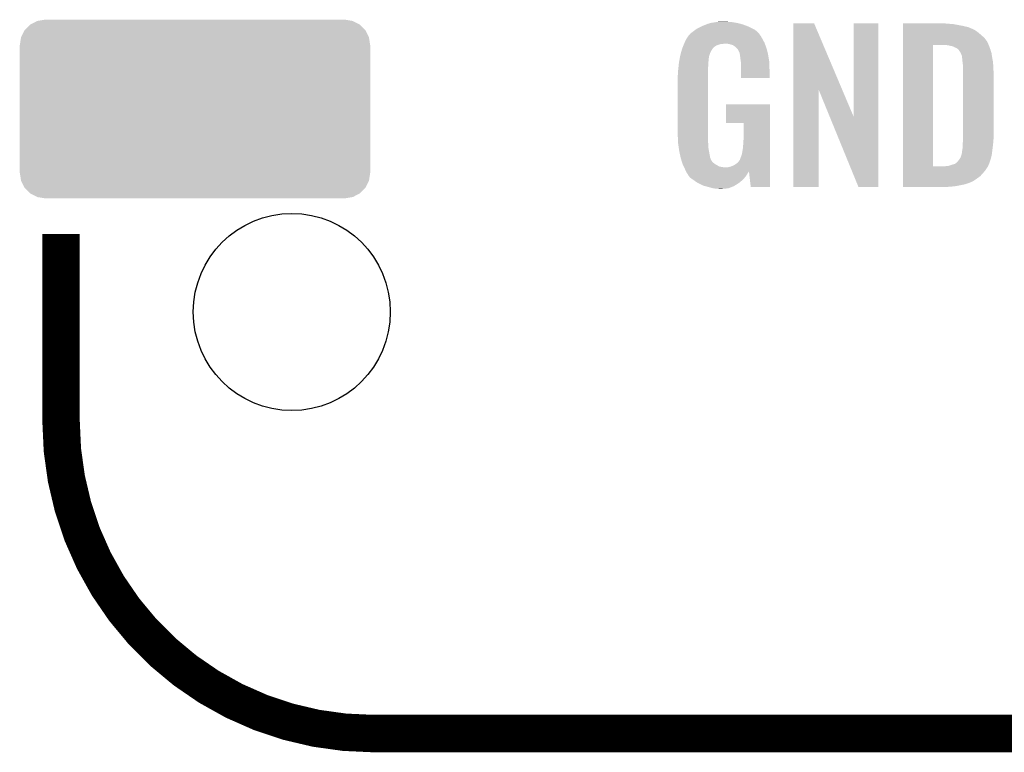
# Model space of a CAD drawing. Extents: x -9 to 122, y -9 to 65.
# Tile 39 of 256: x 27.44 to 35.45, y 5.89 to 11.84. Entities that reach past the tile are written whole.
import ezdxf

# ---------------------------------------------------------------- set-up
doc = ezdxf.new("R2010")
doc.units = 0
doc.layers.get('0').update_dxf_attribs({"linetype": 'CONTINUOUS'})
doc.layers.add('CLICKER_4_FOR_R7FA4M2A_V100_GTO', color=12, linetype='CONTINUOUS')
doc.layers.add('CLICKER_4_FOR_R7FA4M2A_V100_GTS', color=13, linetype='CONTINUOUS')

# ---------------------------------------------------------------- blocks, each defined once
blk = doc.blocks.new('CUSTOM_173')
for points in [[(-1.28082, 0.716482), (-1.22047, 0.72644), (1.282432, 0.716482), (1.22047, 0.72644)], [(-1.386548, 0.64038), (-1.385174, 0.641776), (1.386252, 0.64038), (1.385538, 0.641776)], [(-1.385174, 0.641776), (-1.341302, 0.68629), (1.385538, 0.641776), (1.34093, 0.68629)], [(-1.341302, 0.68629), (-1.339342, 0.687306), (1.34093, 0.68629), (1.33991, 0.687306)], [(-1.339342, 0.687306), (-1.284068, 0.715946), (1.33991, 0.687306), (1.283488, 0.715946)], [(-1.284068, 0.715946), (-1.28082, 0.716482), (1.283488, 0.715946), (1.282432, 0.716482)], [(-1.42494, 0.5207), (-1.415368, 0.582722), (1.42494, 0.5207), (1.415102, 0.582722)], [(-1.415368, 0.582722), (-1.41455, 0.584362), (1.415102, 0.582722), (1.41484, 0.584362)], [(-1.41455, 0.584362), (-1.386548, 0.64038), (1.41484, 0.584362), (1.386252, 0.64038)], [(-1.42621, -0.51943), (-1.42621, 0.51943), (1.42621, -0.51943), (1.42621, 0.51943)], [(-1.424936, 0.51943), (-1.42494, 0.5207), (1.424936, 0.51943), (1.42494, 0.5207)], [(-1.42494, -0.5207), (-1.424936, -0.51943), (1.42494, -0.5207), (1.424936, -0.51943)], [(-1.4151, -0.582722), (-1.42494, -0.5207), (1.415368, -0.582722), (1.42494, -0.5207)], [(-1.41484, -0.584362), (-1.4151, -0.582722), (1.414548, -0.584362), (1.415368, -0.582722)], [(-1.38625, -0.64038), (-1.41484, -0.584362), (1.386548, -0.64038), (1.414548, -0.584362)], [(-1.385538, -0.641776), (-1.38625, -0.64038), (1.385172, -0.641776), (1.386548, -0.64038)], [(-1.340928, -0.68629), (-1.385538, -0.641776), (1.341302, -0.68629), (1.385172, -0.641776)], [(-1.33991, -0.687306), (-1.340928, -0.68629), (1.33934, -0.687306), (1.341302, -0.68629)], [(-1.283486, -0.715946), (-1.33991, -0.687306), (1.284068, -0.715946), (1.33934, -0.687306)], [(-1.282432, -0.716482), (-1.283486, -0.715946), (1.280818, -0.716482), (1.284068, -0.715946)], [(-1.22047, -0.72644), (-1.282432, -0.716482), (1.22047, -0.72644), (1.280818, -0.716482)]]:
    blk.add_solid(points)
blk = doc.blocks.new('ROUND_37')
blk.add_circle((0, 0), 0.8014)

msp = doc.modelspace()

# ---------------------------------------------------------------- linework, layer by layer
at = {"layer": 'CLICKER_4_FOR_R7FA4M2A_V100_GTO', "const_width": 0.3048}
for points in [[(27.7749, 8.57758), (27.7749, 10.10158)], [(30.3149, 6.03758), (53.1749, 6.03758)]]:
    msp.add_lwpolyline(points, dxfattribs=at)
msp.add_lwpolyline([(27.7749, 8.57758, 0.4142136), (30.3149, 6.03758)], format="xyb", dxfattribs=at)
at = {"layer": 'CLICKER_4_FOR_R7FA4M2A_V100_GTO'}
for points in [[(32.946342, 11.77036), (32.97682, 11.7856), (33.40354, 11.77036), (33.37306, 11.7856)], [(32.97682, 11.7856), (32.98698, 11.79068), (33.37306, 11.7856), (33.359998, 11.79068)], [(32.98698, 11.79068), (33.018726, 11.80338), (33.359998, 11.79068), (33.32734, 11.80338)], [(33.018726, 11.80338), (33.03778, 11.811002), (33.32734, 11.80338), (33.299902, 11.811002)], [(33.03778, 11.811002), (33.056404, 11.81608), (33.299902, 11.811002), (33.28162, 11.81608)], [(33.056404, 11.81608), (33.06572, 11.81862), (33.28162, 11.81608), (33.267228, 11.81862)], [(33.06572, 11.81862), (33.09874, 11.8237), (33.267228, 11.81862), (33.23844, 11.8237)], [(33.09874, 11.8237), (33.11652, 11.82624), (33.23844, 11.8237), (33.22066, 11.82624)], [(33.11652, 11.82624), (33.134302, 11.82878), (33.202882, 11.82624), (33.190182, 11.82878)], [(33.731212, 11.277488), (33.73122, 11.813526), (34.128342, 11.277488), (33.901384, 11.813526)], [(33.73122, 11.813526), (33.731222, 11.81354), (33.901384, 11.813526), (33.731222, 11.81354)], [(34.22396, 11.051648), (34.22398, 11.813518), (34.424606, 11.051648), (34.42462, 11.813518)], [(34.22398, 11.813518), (34.223982, 11.81354), (34.42462, 11.813518), (34.223982, 11.81354)], [(34.6253, 11.811), (34.625302, 11.81354), (34.99612, 11.811), (34.96564, 11.81354)], [(34.6253, 11.80846), (34.6253, 11.811), (35.031682, 11.80846), (34.99612, 11.811)], [(34.6253, 11.79322), (34.6253, 11.80846), (35.11296, 11.79322), (35.031682, 11.80846)], [(34.6253, 11.783058), (34.6253, 11.79322), (35.156142, 11.783058), (35.11296, 11.79322)], [(34.6253, 11.76782), (34.6253, 11.783058), (35.1917, 11.76782), (35.156142, 11.783058)], [(32.862522, 11.689082), (32.877756, 11.711938), (33.47974, 11.689082), (33.467042, 11.711938)], [(32.877756, 11.711938), (32.87776, 11.711944), (33.467042, 11.711938), (33.467038, 11.711944)], [(32.87776, 11.711944), (32.877774, 11.714486), (33.467038, 11.711944), (33.465004, 11.714486)], [(32.877774, 11.714486), (32.882842, 11.717024), (33.465004, 11.714486), (33.462974, 11.717024)], [(32.882842, 11.717024), (32.888934, 11.72464), (33.462974, 11.717024), (33.45688, 11.72464)], [(32.888934, 11.72464), (32.892996, 11.729716), (33.45688, 11.72464), (33.454342, 11.729716)], [(32.892996, 11.729716), (32.893002, 11.729722), (33.454342, 11.729716), (33.454338, 11.729722)], [(32.893002, 11.729722), (32.91586, 11.7475), (33.454338, 11.729722), (33.436562, 11.7475)], [(32.91586, 11.7475), (32.915862, 11.747502), (33.436562, 11.7475), (33.43656, 11.747502)], [(32.915862, 11.747502), (32.93618, 11.76274), (33.43656, 11.747502), (33.41878, 11.76274)], [(32.93618, 11.76274), (32.946342, 11.77036), (33.41878, 11.76274), (33.40354, 11.77036)], [(34.6253, 11.760198), (34.6253, 11.76782), (35.206942, 11.760198), (35.1917, 11.76782)], [(34.6253, 11.75004), (34.6253, 11.760198), (35.22218, 11.75004), (35.206942, 11.760198)], [(34.6253, 11.7348), (34.6253, 11.75004), (35.2425, 11.7348), (35.22218, 11.75004)], [(34.6253, 11.71702), (34.6253, 11.7348), (35.26282, 11.71702), (35.2425, 11.7348)], [(34.6253, 11.694158), (34.6253, 11.71702), (35.288222, 11.694158), (35.26282, 11.71702)], [(32.829036, 11.61288), (32.831114, 11.61796), (33.07842, 11.61288), (33.0835, 11.61796)], [(32.831114, 11.61796), (32.835272, 11.62812), (33.0835, 11.61796), (33.0962, 11.62812)], [(32.835272, 11.62812), (32.838388, 11.63574), (33.0962, 11.62812), (33.108898, 11.63574)], [(32.838388, 11.63574), (32.842546, 11.6459), (33.108898, 11.63574), (33.141918, 11.6459)], [(32.842546, 11.6459), (32.843584, 11.64844), (33.154618, 11.6459), (33.164778, 11.64844)], [(32.843584, 11.64844), (32.846702, 11.65606), (33.500378, 11.64844), (33.49752, 11.65606)], [(32.846702, 11.65606), (32.84982, 11.66368), (33.49752, 11.65606), (33.493418, 11.66368)], [(32.84982, 11.66368), (32.86252, 11.68908), (33.493418, 11.66368), (33.47974, 11.68908)], [(32.86252, 11.68908), (32.862522, 11.689082), (33.47974, 11.68908), (33.47974, 11.689082)], [(33.2105, 11.6459), (33.195258, 11.64844), (33.50133, 11.6459), (33.500378, 11.64844)], [(33.22574, 11.640822), (33.2105, 11.6459), (33.503236, 11.640822), (33.50133, 11.6459)], [(33.238438, 11.638282), (33.22574, 11.640822), (33.504188, 11.638282), (33.503236, 11.640822)], [(33.253678, 11.628122), (33.238438, 11.638282), (33.507998, 11.628122), (33.504188, 11.638282)], [(33.258756, 11.625582), (33.253678, 11.628122), (33.50895, 11.625582), (33.507998, 11.628122)], [(33.268918, 11.61542), (33.258756, 11.625582), (33.51276, 11.61542), (33.50895, 11.625582)], [(33.279078, 11.60526), (33.268918, 11.61542), (33.515434, 11.60526), (33.51276, 11.61542)], [(34.625282, 10.650242), (34.625298, 11.63828), (34.86912, 10.650242), (34.869142, 11.63828)], [(34.625298, 11.666218), (34.6253, 11.694158), (35.30854, 11.666218), (35.288222, 11.694158)], [(34.625298, 11.63828), (34.625298, 11.666218), (35.321436, 11.63828), (35.30854, 11.666218)], [(34.993582, 11.63574), (34.96818, 11.63828), (35.322608, 11.63574), (35.321436, 11.63828)], [(35.002472, 11.6332), (34.993582, 11.63574), (35.32378, 11.6332), (35.322608, 11.63574)], [(35.01136, 11.63066), (35.002472, 11.6332), (35.325052, 11.63066), (35.32378, 11.6332)], [(35.026602, 11.628118), (35.01136, 11.63066), (35.326322, 11.628118), (35.325052, 11.63066)], [(35.039302, 11.623038), (35.026602, 11.628118), (35.327592, 11.623038), (35.326322, 11.628118)], [(35.046922, 11.61796), (35.039302, 11.623038), (35.328862, 11.61796), (35.327592, 11.623038)], [(35.046928, 11.617958), (35.046922, 11.61796), (35.328862, 11.617958), (35.328862, 11.61796)], [(35.052004, 11.61542), (35.046928, 11.617958), (35.329814, 11.61542), (35.328862, 11.617958)], [(35.054544, 11.615418), (35.052004, 11.61542), (35.329816, 11.615418), (35.329814, 11.61542)], [(35.067242, 11.607798), (35.054544, 11.615418), (35.332672, 11.607798), (35.329816, 11.615418)], [(32.8071, 11.526518), (32.808948, 11.536678), (33.04286, 11.526518), (33.0454, 11.536678)], [(32.808948, 11.536678), (32.810332, 11.544296), (33.0454, 11.536678), (33.0454, 11.544296)], [(32.810332, 11.544296), (32.81172, 11.55192), (33.0454, 11.544296), (33.04794, 11.55192)], [(32.81172, 11.55192), (32.817952, 11.574778), (33.04794, 11.55192), (33.05556, 11.574778)], [(32.817952, 11.574778), (32.824188, 11.597642), (33.05556, 11.574778), (33.068262, 11.597642)], [(32.824188, 11.597642), (32.82696, 11.607802), (33.068262, 11.597642), (33.075034, 11.607802)], [(32.82696, 11.607802), (32.829036, 11.61288), (33.075034, 11.607802), (33.07842, 11.61288)], [(33.294318, 11.574784), (33.279078, 11.60526), (33.523456, 11.574784), (33.515434, 11.60526)], [(33.29432, 11.567164), (33.294318, 11.574784), (33.52546, 11.567164), (33.523456, 11.574784)], [(33.294322, 11.567162), (33.29432, 11.567164), (33.52546, 11.567162), (33.52546, 11.567164)], [(33.296858, 11.562084), (33.294322, 11.567162), (33.526308, 11.562084), (33.52546, 11.567162)], [(33.29686, 11.559542), (33.296858, 11.562084), (33.52673, 11.559542), (33.526308, 11.562084)], [(33.2994, 11.5443), (33.29686, 11.559542), (33.529272, 11.5443), (33.52673, 11.559542)], [(33.30194, 11.52398), (33.2994, 11.5443), (33.532658, 11.52398), (33.529272, 11.5443)], [(35.077398, 11.597642), (35.067242, 11.607798), (35.33648, 11.597642), (35.332672, 11.607798)], [(35.0774, 11.59764), (35.077398, 11.597642), (35.336482, 11.59764), (35.33648, 11.597642)], [(35.09264, 11.574778), (35.0774, 11.59764), (35.34334, 11.574778), (35.336482, 11.59764)], [(35.09391, 11.57224), (35.09264, 11.574778), (35.3441, 11.57224), (35.34334, 11.574778)], [(35.09772, 11.564618), (35.09391, 11.57224), (35.345274, 11.564618), (35.3441, 11.57224)], [(35.10026, 11.557), (35.09772, 11.564618), (35.346446, 11.557), (35.345274, 11.564618)], [(35.1028, 11.551916), (35.10026, 11.557), (35.347228, 11.551916), (35.346446, 11.557)], [(35.1028, 11.54938), (35.1028, 11.551916), (35.347618, 11.54938), (35.347228, 11.551916)], [(35.104252, 11.53922), (35.1028, 11.54938), (35.34918, 11.53922), (35.347618, 11.54938)], [(35.10534, 11.5316), (35.104252, 11.53922), (35.350526, 11.5316), (35.34918, 11.53922)], [(32.796986, 11.450318), (32.799274, 11.47318), (33.03778, 11.450318), (33.04032, 11.47318)], [(32.799274, 11.47318), (32.801304, 11.493498), (33.04032, 11.47318), (33.04032, 11.493498)], [(32.801304, 11.493498), (32.80156, 11.49604), (33.04032, 11.493498), (33.040682, 11.49604)], [(32.80156, 11.49604), (32.80433, 11.51128), (33.040682, 11.49604), (33.04286, 11.51128)], [(32.80433, 11.51128), (32.8071, 11.526518), (33.04286, 11.51128), (33.04286, 11.526518)], [(33.304312, 11.506198), (33.30194, 11.52398), (33.53562, 11.506198), (33.532658, 11.52398)], [(33.30702, 11.48588), (33.304312, 11.506198), (33.536402, 11.48588), (33.53562, 11.506198)], [(33.30702, 11.44016), (33.30702, 11.48588), (33.53816, 11.44016), (33.536402, 11.48588)], [(35.10788, 11.5062), (35.10534, 11.5316), (35.355008, 11.5062), (35.350526, 11.5316)], [(35.109076, 11.49604), (35.10788, 11.5062), (35.3568, 11.49604), (35.355008, 11.5062)], [(35.11296, 11.463018), (35.109076, 11.49604), (35.358636, 11.463018), (35.3568, 11.49604)], [(35.11296, 11.45032), (35.11296, 11.463018), (35.35934, 11.45032), (35.358636, 11.463018)], [(32.7914, 11.389362), (32.79394, 11.404602), (33.03778, 11.389362), (33.03778, 11.404602)], [(32.7914, 10.91946), (32.7914, 11.389362), (33.03778, 10.91946), (33.03778, 11.389362)], [(32.79394, 11.42492), (32.79648, 11.44524), (33.03778, 11.42492), (33.03778, 11.44524)], [(32.79394, 11.404602), (32.79394, 11.42492), (33.03778, 11.404602), (33.03778, 11.42492)], [(32.79648, 11.44524), (32.796986, 11.450318), (33.03778, 11.44524), (33.03778, 11.450318)], [(33.30702, 11.369062), (33.30702, 11.44016), (33.538138, 11.369062), (33.53816, 11.44016)], [(35.11296, 11.39952), (35.11296, 11.45032), (35.36188, 11.39952), (35.35934, 11.45032)], [(35.11296, 10.88898), (35.11296, 11.39952), (35.36188, 10.88898), (35.36188, 11.39952)], [(33.538138, 11.36904), (33.30702, 11.369062), (33.538138, 11.36904), (33.538138, 11.369062)], [(33.7312, 10.482602), (33.731212, 11.277488), (33.936918, 10.482602), (33.93694, 11.277488)], [(34.02931, 11.051648), (33.93694, 11.277488), (34.22396, 11.051648), (34.128342, 11.277488)], [(33.1851, 11.003302), (33.18512, 11.155658), (33.543234, 11.003302), (33.54324, 11.155658)], [(33.18512, 11.155658), (33.185122, 11.15568), (33.54324, 11.155658), (33.185122, 11.15568)], [(33.327318, 11.00328), (33.1851, 11.003302), (33.543234, 11.00328), (33.543234, 11.003302)], [(33.32734, 10.878818), (33.327318, 11.00328), (33.54323, 10.878818), (33.543234, 11.00328)], [(34.262056, 10.482594), (34.02931, 11.051648), (34.424598, 10.482594), (34.424606, 11.051648)], [(32.793688, 10.85088), (32.7914, 10.91946), (33.03778, 10.85088), (33.03778, 10.91946)], [(32.79394, 10.843262), (32.793688, 10.85088), (33.038734, 10.843262), (33.03778, 10.85088)], [(32.795756, 10.830558), (32.79394, 10.843262), (33.04032, 10.830558), (33.038734, 10.843262)], [(32.799384, 10.805158), (32.795756, 10.830558), (33.04032, 10.805158), (33.04032, 10.830558)], [(33.32226, 10.802618), (33.3248, 10.83818), (33.543228, 10.802618), (33.543228, 10.83818)], [(33.3248, 10.83818), (33.32734, 10.878818), (33.543228, 10.83818), (33.54323, 10.878818)], [(35.10788, 10.79246), (35.11042, 10.81532), (35.352354, 10.79246), (35.355212, 10.81532)], [(35.11042, 10.840722), (35.112112, 10.86104), (35.357776, 10.840722), (35.35934, 10.86104)], [(35.11042, 10.82802), (35.11042, 10.840722), (35.3568, 10.82802), (35.357776, 10.840722)], [(35.11042, 10.81532), (35.11042, 10.82802), (35.355212, 10.81532), (35.3568, 10.82802)], [(35.112112, 10.86104), (35.11296, 10.8712), (35.35934, 10.86104), (35.360262, 10.8712)], [(35.11296, 10.8712), (35.11296, 10.88898), (35.360262, 10.8712), (35.36188, 10.88898)], [(32.8041, 10.77214), (32.799384, 10.805158), (33.046326, 10.77214), (33.04032, 10.805158)], [(32.815646, 10.721338), (32.8041, 10.77214), (33.055562, 10.721338), (33.046326, 10.77214)], [(33.30448, 10.726418), (33.3121, 10.744202), (33.543224, 10.726418), (33.543226, 10.744202)], [(33.3121, 10.744202), (33.31718, 10.7696), (33.543226, 10.744202), (33.543226, 10.7696)], [(33.31718, 10.7696), (33.32226, 10.802618), (33.543226, 10.7696), (33.543228, 10.802618)], [(35.092638, 10.723876), (35.09772, 10.73912), (35.340922, 10.723876), (35.344734, 10.73912)], [(35.09772, 10.73912), (35.099896, 10.74674), (35.344734, 10.73912), (35.34664, 10.74674)], [(35.099896, 10.74674), (35.1028, 10.756896), (35.34664, 10.74674), (35.347908, 10.756896)], [(35.1028, 10.759436), (35.105338, 10.767058), (35.348226, 10.759436), (35.349178, 10.767058)], [(35.1028, 10.756896), (35.1028, 10.759436), (35.347908, 10.756896), (35.348226, 10.759436)], [(35.105338, 10.767058), (35.10534, 10.777218), (35.349178, 10.767058), (35.350448, 10.777218)], [(35.10534, 10.777218), (35.10788, 10.79246), (35.350448, 10.777218), (35.352354, 10.79246)], [(32.8168, 10.71626), (32.815646, 10.721338), (33.05782, 10.71626), (33.055562, 10.721338)], [(32.822134, 10.69848), (32.8168, 10.71626), (33.065722, 10.69848), (33.05782, 10.71626)], [(32.822898, 10.695936), (32.822134, 10.69848), (33.068262, 10.695936), (33.065722, 10.69848)], [(32.82442, 10.69086), (32.822898, 10.695936), (33.070802, 10.69086), (33.068262, 10.695936)], [(32.827808, 10.6807), (32.82442, 10.69086), (33.080962, 10.6807), (33.070802, 10.69086)], [(32.830348, 10.67308), (32.827808, 10.6807), (33.09112, 10.67308), (33.080962, 10.6807)], [(32.83204, 10.668002), (32.830348, 10.67308), (33.098738, 10.668002), (33.09112, 10.67308)], [(32.83458, 10.662922), (32.83204, 10.668002), (33.106358, 10.662922), (33.098738, 10.668002)], [(32.840932, 10.650218), (32.83458, 10.662922), (33.129224, 10.650218), (33.106358, 10.662922)], [(33.225742, 10.65022), (33.243522, 10.65784), (33.543222, 10.65022), (33.543222, 10.65784)], [(33.243522, 10.65784), (33.2613, 10.668), (33.543222, 10.65784), (33.543224, 10.668)], [(33.2613, 10.668), (33.281622, 10.683242), (33.543224, 10.668), (33.543224, 10.683242)], [(33.281622, 10.683242), (33.294322, 10.701022), (33.543224, 10.683242), (33.543224, 10.701022)], [(33.294322, 10.701022), (33.29686, 10.703564), (33.543224, 10.701022), (33.543224, 10.703564)], [(33.29686, 10.703564), (33.30448, 10.726418), (33.543224, 10.703564), (33.543224, 10.726418)], [(34.985956, 10.65276), (35.0266, 10.66546), (35.316158, 10.65276), (35.32124, 10.66546)], [(35.0266, 10.66546), (35.04438, 10.670538), (35.32124, 10.66546), (35.323778, 10.670538)], [(35.04438, 10.670538), (35.044382, 10.67054), (35.323778, 10.670538), (35.32378, 10.67054)], [(35.044382, 10.67054), (35.05962, 10.6807), (35.32378, 10.67054), (35.327408, 10.6807)], [(35.05962, 10.6807), (35.064702, 10.685782), (35.327408, 10.6807), (35.329222, 10.685782)], [(35.064702, 10.685782), (35.0774, 10.70102), (35.329222, 10.685782), (35.334664, 10.70102)], [(35.0774, 10.70102), (35.080788, 10.706102), (35.334664, 10.70102), (35.33648, 10.706102)], [(35.080788, 10.706102), (35.092638, 10.723876), (35.33648, 10.706102), (35.340922, 10.723876)], [(32.8422, 10.64768), (32.840932, 10.650218), (33.14065, 10.64768), (33.129224, 10.650218)], [(32.84329, 10.64514), (32.8422, 10.64768), (33.152082, 10.64514), (33.14065, 10.64768)], [(32.844378, 10.6426), (32.84329, 10.64514), (33.180018, 10.6426), (33.152082, 10.64514)], [(32.84982, 10.6299), (32.844378, 10.6426), (33.543222, 10.6299), (33.543222, 10.6426)], [(32.85744, 10.61466), (32.84982, 10.6299), (33.543222, 10.61466), (33.543222, 10.6299)], [(32.858924, 10.61095), (32.85744, 10.61466), (33.543222, 10.61095), (33.543222, 10.61466)], [(32.858926, 10.610948), (32.858924, 10.61095), (33.37052, 10.610948), (33.37054, 10.61095)], [(32.859476, 10.609574), (32.858926, 10.610948), (33.370514, 10.609574), (33.37052, 10.610948)], [(32.86049, 10.607038), (32.859476, 10.609574), (33.367978, 10.607038), (33.370514, 10.609574)], [(32.86252, 10.60196), (32.86049, 10.607038), (33.365076, 10.60196), (33.367978, 10.607038)], [(32.870988, 10.58926), (32.86252, 10.60196), (33.35782, 10.58926), (33.365076, 10.60196)], [(32.87268, 10.58672), (32.870988, 10.58926), (33.356126, 10.58672), (33.35782, 10.58926)], [(32.875214, 10.584186), (32.87268, 10.58672), (33.354436, 10.584186), (33.356126, 10.58672)], [(32.87522, 10.581644), (32.875214, 10.584186), (33.352742, 10.581644), (33.354436, 10.584186)], [(32.886652, 10.566398), (32.87522, 10.581644), (33.342578, 10.566398), (33.352742, 10.581644)], [(33.192722, 10.6426), (33.207962, 10.64514), (33.543222, 10.6426), (33.543222, 10.64514)], [(33.207962, 10.64514), (33.225742, 10.65022), (33.543222, 10.64514), (33.543222, 10.65022)], [(33.385758, 10.4826), (33.37054, 10.61095), (33.543218, 10.4826), (33.543222, 10.61095)], [(34.62528, 10.571478), (34.625282, 10.617198), (35.252658, 10.571478), (35.293298, 10.617198)], [(34.625282, 10.65022), (34.625282, 10.650242), (34.955478, 10.65022), (34.86912, 10.650242)], [(34.625282, 10.63752), (34.625282, 10.65022), (35.306, 10.63752), (35.314466, 10.65022)], [(34.625282, 10.617198), (34.625282, 10.63752), (35.293298, 10.617198), (35.306, 10.63752)], [(34.955478, 10.65022), (34.970706, 10.652758), (35.314466, 10.65022), (35.316158, 10.652758)], [(34.970706, 10.652758), (34.970718, 10.65276), (35.316158, 10.652758), (35.316158, 10.65276)], [(32.890458, 10.561322), (32.886652, 10.566398), (33.338008, 10.561322), (33.342578, 10.566398)], [(32.91078, 10.54608), (32.890458, 10.561322), (33.32429, 10.54608), (33.338008, 10.561322)], [(32.918174, 10.540998), (32.91078, 10.54608), (33.319718, 10.540998), (33.32429, 10.54608)], [(32.951418, 10.518142), (32.918174, 10.540998), (33.292288, 10.518142), (33.319718, 10.540998)], [(32.956502, 10.5156), (32.951418, 10.518142), (33.289238, 10.5156), (33.292288, 10.518142)], [(32.99714, 10.49528), (32.956502, 10.5156), (33.256726, 10.49528), (33.289238, 10.5156)], [(33.015428, 10.4902), (32.99714, 10.49528), (33.2486, 10.4902), (33.256726, 10.49528)], [(34.62528, 10.55116), (34.62528, 10.571478), (35.22472, 10.55116), (35.252658, 10.571478)], [(34.62528, 10.53084), (34.62528, 10.55116), (35.194238, 10.53084), (35.22472, 10.55116)], [(34.62528, 10.52322), (34.62528, 10.53084), (35.179, 10.52322), (35.194238, 10.53084)], [(34.62528, 10.5156), (34.62528, 10.52322), (35.15868, 10.5156), (35.179, 10.52322)], [(34.62528, 10.50544), (34.62528, 10.5156), (35.128198, 10.50544), (35.15868, 10.5156)], [(34.62528, 10.49782), (34.62528, 10.50544), (35.09264, 10.49782), (35.128198, 10.50544)], [(34.62528, 10.4902), (34.62528, 10.49782), (35.052002, 10.4902), (35.09264, 10.49782)], [(33.04286, 10.48258), (33.015428, 10.4902), (33.229004, 10.48258), (33.2486, 10.4902)], [(33.080958, 10.47242), (33.04286, 10.48258), (33.202878, 10.47242), (33.229004, 10.48258)], [(33.09874, 10.46988), (33.080958, 10.47242), (33.17494, 10.46988), (33.202878, 10.47242)], [(33.129218, 10.46734), (33.113978, 10.46988), (33.147002, 10.46734), (33.17494, 10.46988)], [(33.543218, 10.48258), (33.385758, 10.4826), (33.543218, 10.48258), (33.543218, 10.4826)], [(33.936918, 10.48258), (33.7312, 10.482602), (33.936918, 10.48258), (33.936918, 10.482602)], [(34.424598, 10.48258), (34.262056, 10.482594), (34.424598, 10.48258), (34.424598, 10.482594)], [(34.62528, 10.48512), (34.62528, 10.4902), (35.00374, 10.48512), (35.052002, 10.4902)], [(34.62528, 10.482602), (34.62528, 10.48512), (34.948344, 10.482602), (35.00374, 10.48512)], [(34.94786, 10.48258), (34.62528, 10.482602), (34.94786, 10.48258), (34.948344, 10.482602)]]:
    msp.add_solid(points, dxfattribs=at)

# ---------------------------------------------------------------- block references
at = {"layer": 'CLICKER_4_FOR_R7FA4M2A_V100_GTS'}
for name, p in [('CUSTOM_173', (28.86456, 11.11758)), ('ROUND_37', (29.65196, 9.46658))]:
    msp.add_blockref(name, p, dxfattribs=at)

doc.saveas('drawing.dxf')
